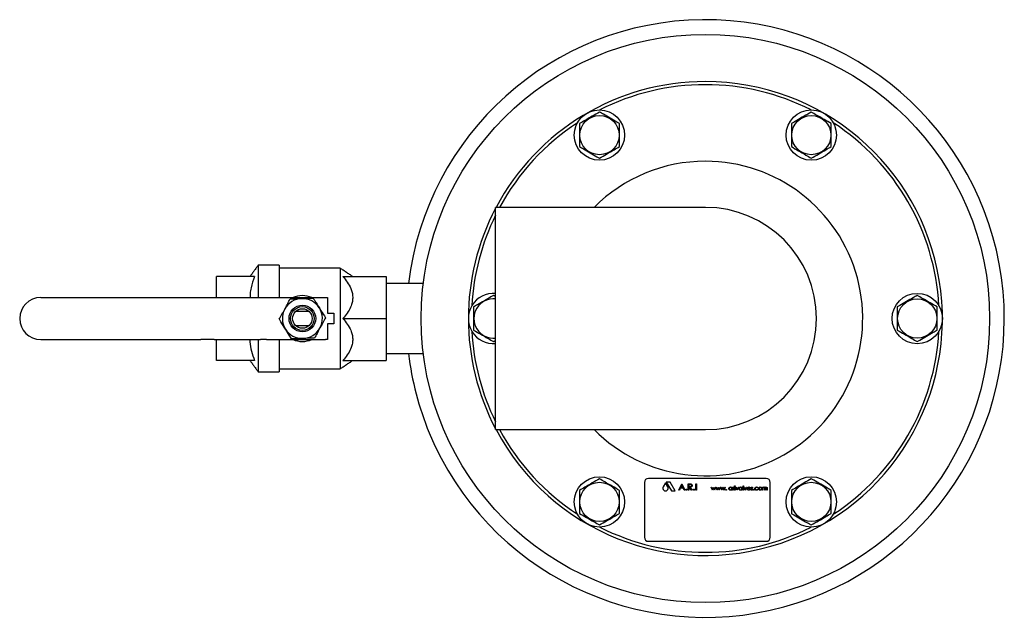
# Model space of a CAD drawing. Extents: x -644 to 6742, y -4733 to 593.
# Tile 14 of 53: x 2488 to 2957, y -4725 to -4440. Entities that reach past the tile are written whole.
import ezdxf

# ---------------------------------------------------------------- set-up
doc = ezdxf.new("R2010")
doc.units = 0
doc.header["$LTSCALE"] = 25
doc.layers.get('0').update_dxf_attribs({"linetype": 'CONTINUOUS'})

msp = doc.modelspace()

# ---------------------------------------------------------------- linework, layer by layer
at = {"color": 7, "linetype": 'CONTINUOUS'}
for p, q in [((2714.77, -4582.98), (2714.77, -4529.98)), ((2814.77, -4529.98), (2760.77, -4529.98)), ((2601.64, -4557.48), (2601.64, -4572.98)), ((2611.64, -4557.48), (2611.64, -4572.98)), ((2640.64, -4558.98), (2640.64, -4606.98)), ((2581.64, -4572.98), (2581.64, -4562.98)), ((2599.89, -4562.98), (2581.64, -4562.98)), ((2642, -4562.98), (2662.64, -4562.98)), ((2662.64, -4562.98), (2662.64, -4582.98)), ((2497.89, -4572.98), (2574.16, -4572.98)), ((2574.16, -4572.98), (2580.52, -4572.98)), ((2580.52, -4572.98), (2602.71, -4572.98)), ((2602.71, -4572.98), (2605.54, -4572.98)), ((2605.54, -4572.98), (2633.64, -4572.98)), ((2633.64, -4572.98), (2634.64, -4572.98)), ((2634.64, -4572.98), (2634.64, -4580.48)), ((2619.57, -4579.48), (2625.72, -4579.48)), ((2634.64, -4580.48), (2637.64, -4580.48)), ((2637.64, -4580.48), (2637.64, -4585.48)), ((2637.64, -4585.48), (2634.64, -4585.48)), ((2634.64, -4585.48), (2634.64, -4592.98)), ((2642, -4582.98), (2662.64, -4582.98)), ((2662.64, -4582.98), (2662.64, -4602.98)), ((2714.77, -4635.98), (2714.77, -4582.98)), ((2625.72, -4586.48), (2619.57, -4586.48)), ((2497.89, -4592.98), (2574.16, -4592.98)), ((2580.52, -4592.98), (2574.16, -4592.98)), ((2580.52, -4592.98), (2602.71, -4592.98)), ((2581.64, -4602.98), (2581.64, -4592.98)), ((2601.64, -4592.98), (2601.64, -4608.48)), ((2605.54, -4592.98), (2602.71, -4592.98)), ((2605.54, -4592.98), (2633.64, -4592.98)), ((2611.64, -4592.98), (2611.64, -4608.48)), ((2634.64, -4592.98), (2633.64, -4592.98)), ((2599.89, -4602.98), (2581.64, -4602.98)), ((2642, -4602.98), (2662.64, -4602.98)), ((2760.77, -4635.98), (2814.77, -4635.98)), ((2843.69, -4659.24), (2787.69, -4659.24)), ((2797.94, -4660.95), (2796.12, -4660.95)), ((2796.12, -4660.95), (2798.62, -4665.11)), ((2800.36, -4665.11), (2797.94, -4660.95)), ((2785.69, -4661.24), (2785.69, -4687.24)), ((2795.77, -4661.34), (2794.66, -4663.21)), ((2796.9, -4663.21), (2795.77, -4661.34)), ((2798.62, -4665.11), (2800.36, -4665.11)), ((2802.07, -4664.81), (2803.49, -4661.81)), ((2802.36, -4664.81), (2802.07, -4664.81)), ((2802.82, -4663.85), (2802.36, -4664.81)), ((2804.18, -4663.85), (2802.82, -4663.85)), ((2803.51, -4662.4), (2802.96, -4663.54)), ((2802.96, -4663.54), (2804.04, -4663.54)), ((2803.49, -4661.81), (2803.53, -4661.81)), ((2804.04, -4663.54), (2803.51, -4662.4)), ((2803.53, -4661.81), (2804.91, -4664.81)), ((2804.62, -4664.81), (2804.18, -4663.85)), ((2804.91, -4664.81), (2804.62, -4664.81)), ((2806.57, -4661.81), (2807.17, -4661.81)), ((2806.57, -4664.81), (2806.57, -4661.81)), ((2806.84, -4664.81), (2806.57, -4664.81)), ((2807.4, -4662.12), (2806.84, -4662.12)), ((2806.84, -4662.12), (2806.84, -4663.12)), ((2806.84, -4663.12), (2807.39, -4663.12)), ((2806.84, -4663.43), (2806.84, -4664.81)), ((2807.06, -4663.43), (2806.84, -4663.43)), ((2808.16, -4664.81), (2807.06, -4663.43)), ((2807.39, -4663.43), (2808.49, -4664.81)), ((2808.49, -4664.81), (2808.16, -4664.81)), ((2810.22, -4661.81), (2810.49, -4661.81)), ((2810.22, -4664.81), (2810.22, -4661.81)), ((2810.49, -4664.81), (2810.22, -4664.81)), ((2810.49, -4661.81), (2810.49, -4664.81)), ((2817.53, -4663.35), (2817.72, -4663.35)), ((2818.13, -4664.81), (2817.53, -4663.35)), ((2817.72, -4663.35), (2818.16, -4664.4)), ((2818.17, -4664.81), (2818.13, -4664.81)), ((2818.16, -4664.4), (2818.63, -4663.35)), ((2818.64, -4663.76), (2818.17, -4664.81)), ((2818.63, -4663.35), (2818.66, -4663.35)), ((2819.11, -4664.81), (2818.64, -4663.76)), ((2818.66, -4663.35), (2819.13, -4664.4)), ((2819.15, -4664.81), (2819.11, -4664.81)), ((2819.13, -4664.4), (2819.57, -4663.35)), ((2819.76, -4663.35), (2819.15, -4664.81)), ((2819.57, -4663.35), (2819.76, -4663.35)), ((2820.39, -4664.81), (2819.78, -4663.35)), ((2819.78, -4663.35), (2819.98, -4663.35)), ((2819.98, -4663.35), (2820.41, -4664.4)), ((2820.42, -4664.81), (2820.39, -4664.81)), ((2820.41, -4664.4), (2820.89, -4663.35)), ((2820.9, -4663.76), (2820.42, -4664.81)), ((2820.89, -4663.35), (2820.92, -4663.35)), ((2821.37, -4664.81), (2820.9, -4663.76)), ((2820.92, -4663.35), (2821.39, -4664.4)), ((2821.4, -4664.81), (2821.37, -4664.81)), ((2821.39, -4664.4), (2821.83, -4663.35)), ((2822.02, -4663.35), (2821.4, -4664.81)), ((2821.83, -4663.35), (2822.02, -4663.35)), ((2822.65, -4664.81), (2822.04, -4663.35)), ((2822.04, -4663.35), (2822.23, -4663.35)), ((2822.23, -4663.35), (2822.67, -4664.4)), ((2822.68, -4664.81), (2822.65, -4664.81)), ((2822.67, -4664.4), (2823.15, -4663.35)), ((2823.16, -4663.76), (2822.68, -4664.81)), ((2823.15, -4663.35), (2823.18, -4663.35)), ((2823.62, -4664.81), (2823.16, -4663.76)), ((2823.18, -4663.35), (2823.64, -4664.4)), ((2823.66, -4664.81), (2823.62, -4664.81)), ((2823.64, -4664.4), (2824.08, -4663.35)), ((2824.27, -4663.35), (2823.66, -4664.81)), ((2824.08, -4663.35), (2824.27, -4663.35)), ((2827.32, -4663.62), (2827.32, -4663.35)), ((2827.32, -4663.35), (2827.5, -4663.35)), ((2827.32, -4664.81), (2827.32, -4664.56)), ((2827.5, -4664.81), (2827.32, -4664.81)), ((2827.5, -4663.35), (2827.5, -4664.81)), ((2827.86, -4663.35), (2828.04, -4663.35)), ((2827.86, -4664.81), (2827.86, -4663.35)), ((2828.04, -4664.81), (2827.86, -4664.81)), ((2828.04, -4663.35), (2828.04, -4663.57)), ((2828.04, -4664.32), (2828.04, -4664.81)), ((2828.55, -4663.37), (2828.46, -4663.53)), ((2828.71, -4663.35), (2828.89, -4663.35)), ((2828.71, -4664.81), (2828.71, -4663.35)), ((2828.89, -4664.81), (2828.71, -4664.81)), ((2828.89, -4663.35), (2828.89, -4664.81)), ((2829.17, -4663.35), (2829.36, -4663.35)), ((2829.84, -4664.81), (2829.17, -4663.35)), ((2829.36, -4663.35), (2829.85, -4664.41)), ((2829.86, -4664.81), (2829.84, -4664.81)), ((2829.85, -4664.41), (2830.33, -4663.35)), ((2830.53, -4663.35), (2829.86, -4664.81)), ((2830.33, -4663.35), (2830.53, -4663.35)), ((2832.14, -4663.62), (2832.14, -4663.35)), ((2832.14, -4663.35), (2832.32, -4663.35)), ((2832.14, -4664.81), (2832.14, -4664.56)), ((2832.32, -4664.81), (2832.14, -4664.81)), ((2832.32, -4663.35), (2832.32, -4664.81)), ((2832.71, -4664.81), (2832.71, -4662.76)), ((2832.71, -4662.76), (2832.89, -4662.76)), ((2832.89, -4664.81), (2832.71, -4664.81)), ((2832.89, -4662.76), (2832.89, -4664.81)), ((2833.14, -4663.35), (2833.34, -4663.35)), ((2833.81, -4664.81), (2833.14, -4663.35)), ((2833.34, -4663.35), (2833.82, -4664.41)), ((2833.84, -4664.81), (2833.81, -4664.81)), ((2833.82, -4664.41), (2834.31, -4663.35)), ((2834.5, -4663.35), (2833.84, -4664.81)), ((2834.31, -4663.35), (2834.5, -4663.35)), ((2836.25, -4664.12), (2834.94, -4664.12)), ((2834.96, -4663.94), (2836.07, -4663.94)), ((2836.01, -4664.35), (2836.17, -4664.43)), ((2836.48, -4664.64), (2836.6, -4664.5)), ((2837.3, -4663.53), (2837.18, -4663.66)), ((2839.86, -4663.67), (2839.71, -4663.76)), ((2839.71, -4664.4), (2839.86, -4664.5)), ((2842.04, -4664.81), (2842.04, -4663.35)), ((2842.04, -4663.35), (2842.22, -4663.35)), ((2842.22, -4664.81), (2842.04, -4664.81)), ((2842.22, -4663.35), (2842.22, -4663.6)), ((2842.22, -4664.2), (2842.22, -4664.81)), ((2843.04, -4664.81), (2843.04, -4664.07)), ((2843.22, -4664.81), (2843.04, -4664.81)), ((2843.22, -4664.24), (2843.22, -4664.81)), ((2844.04, -4664.81), (2844.04, -4664.02)), ((2844.22, -4664.81), (2844.04, -4664.81)), ((2844.22, -4664.02), (2844.22, -4664.81)), ((2845.69, -4687.24), (2845.69, -4661.24)), ((2787.69, -4689.24), (2843.69, -4689.24))]:
    msp.add_line(p, q, dxfattribs=at)
for centre, radius in [((2814.77, -4582.98), 135.5), ((2764.27, -4495.51), 12), ((2764.27, -4495.51), 9.36), ((2865.27, -4495.51), 12), ((2865.27, -4495.51), 9.36), ((2915.77, -4582.98), 12), ((2915.77, -4582.98), 9.36), ((2622.64, -4582.98), 6.35), ((2622.64, -4582.98), 5.65), ((2622.64, -4582.98), 4.66), ((2764.27, -4670.44), 12), ((2865.27, -4670.44), 12), ((2764.27, -4670.44), 9.36), ((2865.27, -4670.44), 9.36)]:
    msp.add_circle(centre, radius, dxfattribs=at)
for centre, radius, start, end in [((2814.77, -4582.98), 142.5, 202.5, 173.2496), ((2814.77, -4582.98), 113, 207.9711, 90), ((2814.77, -4582.98), 113, 90, 152.0289), ((2814.77, -4582.98), 111.5, 90, 116.863), ((2814.77, -4582.98), 111.5, 63.137, 90), ((2814.77, -4582.98), 111.5, 123.137, 151.6187), ((2814.77, -4582.98), 111.5, 3.137, 56.863), ((2814.77, -4582.98), 75, 224.9643, 90), ((2814.77, -4582.98), 75, 90, 135.0357), ((2814.77, -4582.98), 113, 152.2461, 207.7539), ((2814.77, -4582.98), 111.5, 153.7485, 176.863), ((2814.77, -4582.98), 53, 270, 90), ((2713.77, -4582.98), 12, 85.2198, 274.7802), ((2497.89, -4582.98), 10, 90, 180), ((2622.64, -4582.98), 9.53, 91.8377, 151.8377), ((2622.64, -4582.98), 10.95, 65.9573, 114.0427), ((2622.64, -4582.98), 9.52, 31.8377, 91.8377), ((2713.77, -4582.98), 9.36, 83.8678, 276.1322), ((2622.64, -4582.98), 9.53, 151.8377, 211.8377), ((2622.64, -4582.98), 9.53, 331.8377, 31.8377), ((2497.89, -4582.98), 10, 180, 270), ((2622.64, -4582.98), 9.53, 211.8377, 271.8377), ((2622.64, -4582.98), 9.53, 271.8377, 331.8377), ((2814.77, -4582.98), 111.5, 183.137, 206.2515), ((2814.77, -4582.98), 111.5, 303.137, 356.863), ((2622.64, -4582.98), 10.95, 245.9573, 270), ((2622.64, -4582.98), 10.95, 270, 294.0427), ((2814.77, -4582.98), 142.5, 186.7504, 202.5), ((2814.77, -4582.98), 111.5, 208.3813, 236.863), ((2787.69, -4661.24), 2, 90, 180), ((2843.69, -4661.24), 2, 360, 90), ((2795.78, -4663.88), 1.31, 149.0048, 30.9952), ((2814.77, -4582.98), 111.5, 243.137, 296.863), ((2787.69, -4687.24), 2, 180, 270), ((2843.69, -4687.24), 2, 270, 0)]:
    msp.add_arc(centre, radius, start, end, dxfattribs=at)
for points, knots in [([(2764.27, -4484.51), (2763.14, -4485.16), (2760.84, -4486.49), (2757.6, -4488.36), (2755.59, -4489.52), (2754.75, -4490.01)], [0, 0, 0, 0, 0.359919, 0.730738, 1, 1, 1, 1]), ([(2773.8, -4490.01), (2773.39, -4489.78), (2771.96, -4488.95), (2769.4, -4487.47), (2766.59, -4485.85), (2764.9, -4484.87), (2764.27, -4484.51)], [0, 0, 0, 0, 0.128092, 0.458987, 0.79955, 1, 1, 1, 1]), ([(2865.27, -4484.51), (2864.14, -4485.16), (2861.84, -4486.49), (2858.6, -4488.36), (2856.59, -4489.52), (2855.75, -4490.01)], [0, 0, 0, 0, 0.359919, 0.730738, 1, 1, 1, 1]), ([(2874.8, -4490.01), (2873.66, -4489.35), (2871.36, -4488.02), (2868.12, -4486.16), (2866.12, -4485), (2865.27, -4484.51)], [0, 0, 0, 0, 0.359919, 0.730738, 1, 1, 1, 1]), ([(2754.75, -4490.01), (2754.75, -4491.32), (2754.75, -4493.97), (2754.75, -4497.71), (2754.75, -4500.03), (2754.75, -4501.01)], [0, 0, 0, 0, 0.3599195, 0.7307382, 1, 1, 1, 1]), ([(2773.8, -4501.01), (2773.8, -4499.7), (2773.8, -4497.04), (2773.8, -4493.3), (2773.8, -4490.98), (2773.8, -4490.01)], [0, 0, 0, 0, 0.359919, 0.730738, 1, 1, 1, 1]), ([(2855.75, -4490.01), (2855.75, -4490.73), (2855.75, -4492.66), (2855.75, -4495.89), (2855.75, -4498.85), (2855.75, -4500.54), (2855.75, -4501.01)], [0, 0, 0, 0, 0.2004496, 0.5311742, 0.8719082, 1, 1, 1, 1]), ([(2874.8, -4501.01), (2874.8, -4500.54), (2874.8, -4498.88), (2874.8, -4495.93), (2874.8, -4492.69), (2874.8, -4490.73), (2874.8, -4490.01)], [0, 0, 0, 0, 0.128092, 0.458987, 0.79955, 1, 1, 1, 1]), ([(2754.75, -4501.01), (2755.37, -4501.37), (2757.04, -4502.33), (2759.84, -4503.95), (2762.4, -4505.43), (2763.87, -4506.27), (2764.27, -4506.51)], [0, 0, 0, 0, 0.2004496, 0.5311742, 0.8719082, 1, 1, 1, 1]), ([(2764.27, -4506.51), (2765.4, -4505.85), (2767.7, -4504.52), (2770.94, -4502.65), (2772.95, -4501.49), (2773.8, -4501.01)], [0, 0, 0, 0, 0.359919, 0.730738, 1, 1, 1, 1]), ([(2855.75, -4501.01), (2856.88, -4501.66), (2859.18, -4502.99), (2862.42, -4504.86), (2864.42, -4506.02), (2865.27, -4506.51)], [0, 0, 0, 0, 0.359919, 0.730738, 1, 1, 1, 1]), ([(2865.27, -4506.51), (2866.4, -4505.85), (2868.7, -4504.52), (2871.94, -4502.65), (2873.95, -4501.49), (2874.8, -4501.01)], [0, 0, 0, 0, 0.359919, 0.730738, 1, 1, 1, 1]), ([(2599.89, -4562.98), (2599.24, -4564.74), (2598.24, -4567.41), (2597.68, -4570.81), (2597.69, -4572.37), (2597.69, -4572.98)], [0, 0, 0, 0, 0.541843, 0.823052, 1, 1, 1, 1]), ([(2642, -4562.98), (2642.72, -4563.85), (2644.17, -4565.62), (2645.62, -4568.21), (2646.43, -4570.61), (2646.71, -4572.71), (2646.54, -4574.83), (2645.86, -4577.19), (2644.54, -4579.73), (2643.09, -4581.7), (2642.19, -4582.76), (2642, -4582.98)], [0, 0, 0, 0, 0.146939, 0.296576, 0.391322, 0.48858, 0.583453, 0.681269, 0.82029, 0.962877, 1, 1, 1, 1]), ([(2614.25, -4578.48), (2614.31, -4578.37), (2614.77, -4577.49), (2615.65, -4575.85), (2616.44, -4574.38), (2616.84, -4573.63)], [0, 0, 0, 0, 0.070092, 0.530785, 1, 1, 1, 1]), ([(2616.84, -4573.63), (2617.73, -4573.6), (2619.54, -4573.55), (2621.4, -4573.49), (2622.34, -4573.46)], [0, 0, 0, 0, 0.495458, 1, 1, 1, 1]), ([(2622.34, -4573.46), (2622.47, -4573.45), (2623.45, -4573.42), (2625.31, -4573.36), (2626.99, -4573.31), (2627.83, -4573.28)], [0, 0, 0, 0, 0.070092, 0.530785, 1, 1, 1, 1]), ([(2627.83, -4573.28), (2628.08, -4573.67), (2629.02, -4575.19), (2630.01, -4576.78), (2630.73, -4577.95)], [0, 0, 0, 0, 0.257551, 1, 1, 1, 1]), ([(2713.77, -4571.98), (2713.37, -4572.21), (2711.93, -4573.04), (2709.37, -4574.51), (2706.57, -4576.13), (2704.87, -4577.11), (2704.25, -4577.48)], [0, 0, 0, 0, 0.128092, 0.458987, 0.79955, 1, 1, 1, 1]), ([(2915.77, -4571.98), (2915.14, -4572.34), (2913.48, -4573.3), (2910.67, -4574.92), (2908.11, -4576.4), (2906.65, -4577.24), (2906.25, -4577.48)], [0, 0, 0, 0, 0.2004496, 0.5311742, 0.8719082, 1, 1, 1, 1]), ([(2925.3, -4577.48), (2924.16, -4576.82), (2921.86, -4575.49), (2918.62, -4573.62), (2916.62, -4572.46), (2915.77, -4571.98)], [0, 0, 0, 0, 0.3599195, 0.7307382, 1, 1, 1, 1]), ([(2611.65, -4583.33), (2612.07, -4582.54), (2612.92, -4580.95), (2613.8, -4579.31), (2614.25, -4578.48)], [0, 0, 0, 0, 0.495458, 1, 1, 1, 1]), ([(2630.73, -4577.95), (2631, -4578.38), (2631.98, -4579.96), (2632.94, -4581.5), (2633.64, -4582.62)], [0, 0, 0, 0, 0.268634, 1, 1, 1, 1]), ([(2704.25, -4577.48), (2704.25, -4578.79), (2704.25, -4581.44), (2704.25, -4585.18), (2704.25, -4587.5), (2704.25, -4588.47)], [0, 0, 0, 0, 0.359919, 0.730738, 1, 1, 1, 1]), ([(2906.25, -4577.48), (2906.25, -4578.79), (2906.25, -4581.44), (2906.25, -4585.18), (2906.25, -4587.5), (2906.25, -4588.47)], [0, 0, 0, 0, 0.359919, 0.730738, 1, 1, 1, 1]), ([(2925.3, -4588.47), (2925.3, -4587.17), (2925.3, -4584.51), (2925.3, -4580.77), (2925.3, -4578.45), (2925.3, -4577.48)], [0, 0, 0, 0, 0.359919, 0.730738, 1, 1, 1, 1]), ([(2614.55, -4588), (2613.82, -4586.83), (2612.84, -4585.24), (2611.89, -4583.72), (2611.65, -4583.33)], [0, 0, 0, 0, 0.742449, 1, 1, 1, 1]), ([(2633.64, -4582.62), (2633.21, -4583.41), (2632.36, -4585), (2631.48, -4586.64), (2631.04, -4587.47)], [0, 0, 0, 0, 0.495458, 1, 1, 1, 1]), ([(2642, -4582.98), (2642.72, -4583.85), (2644.17, -4585.62), (2645.62, -4588.21), (2646.43, -4590.61), (2646.71, -4592.71), (2646.54, -4594.83), (2645.86, -4597.19), (2644.54, -4599.73), (2643.09, -4601.7), (2642.19, -4602.76), (2642, -4602.98)], [0, 0, 0, 0, 0.1469392, 0.2965762, 0.3913221, 0.4885795, 0.5834531, 0.6812694, 0.8202899, 0.9628769, 1, 1, 1, 1]), ([(2617.45, -4592.67), (2616.75, -4591.55), (2615.8, -4590.01), (2614.81, -4588.42), (2614.55, -4588)], [0, 0, 0, 0, 0.7313664, 1, 1, 1, 1]), ([(2631.04, -4587.47), (2630.98, -4587.59), (2630.51, -4588.46), (2629.63, -4590.1), (2628.84, -4591.57), (2628.44, -4592.32)], [0, 0, 0, 0, 0.070092, 0.530785, 1, 1, 1, 1]), ([(2704.25, -4588.47), (2705.38, -4589.13), (2707.68, -4590.46), (2710.92, -4592.33), (2712.92, -4593.49), (2713.77, -4593.97)], [0, 0, 0, 0, 0.359919, 0.730738, 1, 1, 1, 1]), ([(2906.25, -4588.47), (2907.38, -4589.13), (2909.68, -4590.46), (2912.92, -4592.33), (2914.92, -4593.49), (2915.77, -4593.97)], [0, 0, 0, 0, 0.359919, 0.730738, 1, 1, 1, 1]), ([(2915.77, -4593.97), (2916.17, -4593.74), (2917.61, -4592.91), (2920.17, -4591.44), (2922.97, -4589.82), (2924.67, -4588.84), (2925.3, -4588.47)], [0, 0, 0, 0, 0.128092, 0.458987, 0.79955, 1, 1, 1, 1]), ([(2597.69, -4592.98), (2597.68, -4593.33), (2597.62, -4595.19), (2598.25, -4598.6), (2599.34, -4601.5), (2599.89, -4602.98)], [0, 0, 0, 0, 0.104167, 0.546297, 1, 1, 1, 1]), ([(2622.95, -4592.5), (2622.82, -4592.5), (2621.83, -4592.53), (2619.97, -4592.59), (2618.3, -4592.64), (2617.45, -4592.67)], [0, 0, 0, 0, 0.070092, 0.530785, 1, 1, 1, 1]), ([(2628.44, -4592.32), (2627.55, -4592.35), (2625.75, -4592.41), (2623.89, -4592.47), (2622.95, -4592.5)], [0, 0, 0, 0, 0.495458, 1, 1, 1, 1]), ([(2764.27, -4659.45), (2763.14, -4660.1), (2760.84, -4661.43), (2757.6, -4663.3), (2755.59, -4664.46), (2754.75, -4664.94)], [0, 0, 0, 0, 0.359919, 0.730738, 1, 1, 1, 1]), ([(2773.8, -4664.94), (2772.66, -4664.29), (2770.36, -4662.96), (2767.12, -4661.09), (2765.12, -4659.93), (2764.27, -4659.45)], [0, 0, 0, 0, 0.359919, 0.730738, 1, 1, 1, 1]), ([(2865.27, -4659.45), (2864.14, -4660.1), (2861.84, -4661.43), (2858.6, -4663.3), (2856.59, -4664.46), (2855.75, -4664.94)], [0, 0, 0, 0, 0.359919, 0.730738, 1, 1, 1, 1]), ([(2874.8, -4664.94), (2874.17, -4664.58), (2872.5, -4663.62), (2869.7, -4662), (2867.14, -4660.52), (2865.67, -4659.68), (2865.27, -4659.45)], [0, 0, 0, 0, 0.2004496, 0.5311742, 0.8719082, 1, 1, 1, 1]), ([(2754.75, -4664.94), (2754.75, -4665.41), (2754.75, -4667.07), (2754.75, -4670.02), (2754.75, -4673.26), (2754.75, -4675.22), (2754.75, -4675.94)], [0, 0, 0, 0, 0.128092, 0.458987, 0.79955, 1, 1, 1, 1]), ([(2773.8, -4675.94), (2773.8, -4675.22), (2773.8, -4673.29), (2773.8, -4670.06), (2773.8, -4667.1), (2773.8, -4665.41), (2773.8, -4664.94)], [0, 0, 0, 0, 0.2004496, 0.5311742, 0.8719082, 1, 1, 1, 1]), ([(2805.41, -4664.6), (2805.42, -4664.56), (2805.43, -4664.49), (2805.5, -4664.41), (2805.58, -4664.36), (2805.64, -4664.35), (2805.66, -4664.35)], [0, 0, 0, 0, 0.2795762, 0.5592837, 0.7795524, 1, 1, 1, 1]), ([(2805.66, -4664.85), (2805.63, -4664.85), (2805.55, -4664.84), (2805.47, -4664.77), (2805.42, -4664.69), (2805.42, -4664.63), (2805.41, -4664.6)], [0, 0, 0, 0, 0.279581, 0.559143, 0.779575, 1, 1, 1, 1]), ([(2805.66, -4664.35), (2805.7, -4664.35), (2805.78, -4664.36), (2805.86, -4664.43), (2805.91, -4664.51), (2805.91, -4664.57), (2805.91, -4664.6)], [0, 0, 0, 0, 0.2796016, 0.559212, 0.7794752, 1, 1, 1, 1]), ([(2805.91, -4664.6), (2805.91, -4664.64), (2805.9, -4664.71), (2805.83, -4664.79), (2805.75, -4664.84), (2805.69, -4664.85), (2805.66, -4664.85)], [0, 0, 0, 0, 0.279469, 0.559358, 0.779674, 1, 1, 1, 1]), ([(2807.17, -4661.81), (2807.3, -4661.81), (2807.52, -4661.81), (2807.75, -4661.84), (2807.85, -4661.85)], [0, 0, 0, 0, 0.56024, 1, 1, 1, 1]), ([(2808.45, -4662.61), (2808.44, -4662.71), (2808.43, -4662.9), (2808.28, -4663.15), (2807.94, -4663.4), (2807.62, -4663.42), (2807.39, -4663.43)], [0, 0, 0, 0, 0.18712, 0.373979, 0.560911, 1, 1, 1, 1]), ([(2807.39, -4663.12), (2807.57, -4663.12), (2807.8, -4663.12), (2808.03, -4662.98), (2808.15, -4662.84), (2808.17, -4662.7), (2808.18, -4662.61)], [0, 0, 0, 0, 0.499827, 0.625498, 0.751208, 1, 1, 1, 1]), ([(2808.18, -4662.61), (2808.18, -4662.57), (2808.17, -4662.48), (2808.11, -4662.36), (2808.03, -4662.26), (2807.81, -4662.11), (2807.58, -4662.12), (2807.4, -4662.12)], [0, 0, 0, 0, 0.125307, 0.250617, 0.375954, 0.501281, 1, 1, 1, 1]), ([(2807.85, -4661.85), (2807.94, -4661.88), (2808.13, -4661.95), (2808.33, -4662.15), (2808.44, -4662.38), (2808.45, -4662.54), (2808.45, -4662.61)], [0, 0, 0, 0, 0.279797, 0.5595, 0.779626, 1, 1, 1, 1]), ([(2809.07, -4664.6), (2809.07, -4664.56), (2809.08, -4664.49), (2809.15, -4664.41), (2809.23, -4664.36), (2809.29, -4664.35), (2809.32, -4664.35)], [0, 0, 0, 0, 0.279576, 0.559284, 0.779552, 1, 1, 1, 1]), ([(2809.32, -4664.85), (2809.28, -4664.85), (2809.21, -4664.84), (2809.13, -4664.77), (2809.08, -4664.69), (2809.07, -4664.63), (2809.07, -4664.6)], [0, 0, 0, 0, 0.279581, 0.559143, 0.779575, 1, 1, 1, 1]), ([(2809.32, -4664.35), (2809.36, -4664.35), (2809.43, -4664.36), (2809.51, -4664.43), (2809.56, -4664.51), (2809.57, -4664.57), (2809.57, -4664.6)], [0, 0, 0, 0, 0.279602, 0.559212, 0.779475, 1, 1, 1, 1]), ([(2809.57, -4664.6), (2809.56, -4664.64), (2809.56, -4664.71), (2809.49, -4664.79), (2809.4, -4664.84), (2809.35, -4664.85), (2809.32, -4664.85)], [0, 0, 0, 0, 0.279469, 0.559358, 0.779674, 1, 1, 1, 1]), ([(2824.53, -4664.67), (2824.53, -4664.65), (2824.54, -4664.6), (2824.58, -4664.54), (2824.64, -4664.51), (2824.68, -4664.51), (2824.69, -4664.5)], [0, 0, 0, 0, 0.279576, 0.559284, 0.779552, 1, 1, 1, 1]), ([(2824.69, -4664.84), (2824.67, -4664.83), (2824.62, -4664.83), (2824.57, -4664.78), (2824.53, -4664.73), (2824.53, -4664.69), (2824.53, -4664.67)], [0, 0, 0, 0, 0.279581, 0.559143, 0.779575, 1, 1, 1, 1]), ([(2824.69, -4664.5), (2824.72, -4664.51), (2824.77, -4664.51), (2824.82, -4664.56), (2824.86, -4664.61), (2824.86, -4664.65), (2824.86, -4664.67)], [0, 0, 0, 0, 0.279602, 0.559212, 0.779475, 1, 1, 1, 1]), ([(2824.86, -4664.67), (2824.86, -4664.7), (2824.85, -4664.74), (2824.81, -4664.8), (2824.75, -4664.83), (2824.71, -4664.84), (2824.69, -4664.84)], [0, 0, 0, 0, 0.279469, 0.559358, 0.779674, 1, 1, 1, 1]), ([(2825.96, -4664.08), (2825.98, -4663.96), (2826.01, -4663.74), (2826.22, -4663.5), (2826.47, -4663.35), (2826.64, -4663.33), (2826.73, -4663.32)], [0, 0, 0, 0, 0.279413, 0.559191, 0.779548, 1, 1, 1, 1]), ([(2826.73, -4664.84), (2826.61, -4664.82), (2826.39, -4664.8), (2826.14, -4664.59), (2825.99, -4664.34), (2825.97, -4664.17), (2825.96, -4664.08)], [0, 0, 0, 0, 0.279573, 0.559333, 0.779589, 1, 1, 1, 1]), ([(2826.73, -4663.5), (2826.65, -4663.51), (2826.48, -4663.53), (2826.28, -4663.69), (2826.17, -4663.88), (2826.15, -4664.01), (2826.14, -4664.08)], [0, 0, 0, 0, 0.2797672, 0.5592905, 0.7797189, 1, 1, 1, 1]), ([(2826.14, -4664.08), (2826.16, -4664.16), (2826.18, -4664.34), (2826.34, -4664.53), (2826.53, -4664.64), (2826.67, -4664.65), (2826.73, -4664.66)], [0, 0, 0, 0, 0.2794286, 0.5591463, 0.7795701, 1, 1, 1, 1]), ([(2826.73, -4663.32), (2826.86, -4663.34), (2827.1, -4663.37), (2827.25, -4663.54), (2827.32, -4663.62)], [0, 0, 0, 0, 0.559062, 1, 1, 1, 1]), ([(2827.32, -4664.08), (2827.31, -4664), (2827.29, -4663.82), (2827.13, -4663.63), (2826.94, -4663.52), (2826.8, -4663.51), (2826.73, -4663.5)], [0, 0, 0, 0, 0.27966, 0.55921, 0.779487, 1, 1, 1, 1]), ([(2826.73, -4664.66), (2826.82, -4664.65), (2826.99, -4664.63), (2827.19, -4664.48), (2827.31, -4664.29), (2827.32, -4664.15), (2827.32, -4664.08)], [0, 0, 0, 0, 0.279822, 0.559387, 0.779603, 1, 1, 1, 1]), ([(2827.32, -4664.56), (2827.23, -4664.65), (2827.06, -4664.81), (2826.83, -4664.83), (2826.73, -4664.84)], [0, 0, 0, 0, 0.558763, 1, 1, 1, 1]), ([(2828.04, -4663.57), (2828.09, -4663.5), (2828.16, -4663.4), (2828.3, -4663.33), (2828.36, -4663.33), (2828.4, -4663.32)], [0, 0, 0, 0, 0.558788, 0.779481, 1, 1, 1, 1]), ([(2828.07, -4663.82), (2828.06, -4663.91), (2828.04, -4664.08), (2828.04, -4664.25), (2828.04, -4664.32)], [0, 0, 0, 0, 0.559636, 1, 1, 1, 1]), ([(2828.36, -4663.5), (2828.32, -4663.51), (2828.24, -4663.53), (2828.13, -4663.65), (2828.09, -4663.75), (2828.07, -4663.82)], [0, 0, 0, 0, 0.278336, 0.558768, 1, 1, 1, 1]), ([(2828.46, -4663.53), (2828.44, -4663.52), (2828.41, -4663.51), (2828.38, -4663.51), (2828.36, -4663.5)], [0, 0, 0, 0, 0.560396, 1, 1, 1, 1]), ([(2828.4, -4663.32), (2828.43, -4663.33), (2828.48, -4663.33), (2828.53, -4663.36), (2828.55, -4663.37)], [0, 0, 0, 0, 0.559243, 1, 1, 1, 1]), ([(2828.63, -4662.89), (2828.63, -4662.87), (2828.64, -4662.82), (2828.69, -4662.77), (2828.74, -4662.74), (2828.78, -4662.74), (2828.8, -4662.73)], [0, 0, 0, 0, 0.279289, 0.558897, 0.779452, 1, 1, 1, 1]), ([(2828.8, -4663.04), (2828.77, -4663.04), (2828.73, -4663.03), (2828.67, -4663), (2828.64, -4662.94), (2828.63, -4662.91), (2828.63, -4662.89)], [0, 0, 0, 0, 0.279784, 0.559698, 0.779921, 1, 1, 1, 1]), ([(2828.8, -4662.73), (2828.82, -4662.74), (2828.87, -4662.74), (2828.92, -4662.78), (2828.96, -4662.83), (2828.96, -4662.87), (2828.96, -4662.89)], [0, 0, 0, 0, 0.279869, 0.559866, 0.779911, 1, 1, 1, 1]), ([(2828.96, -4662.89), (2828.96, -4662.91), (2828.95, -4662.96), (2828.91, -4663.01), (2828.85, -4663.04), (2828.82, -4663.04), (2828.8, -4663.04)], [0, 0, 0, 0, 0.27916, 0.558862, 0.779356, 1, 1, 1, 1]), ([(2830.78, -4664.08), (2830.8, -4663.96), (2830.83, -4663.74), (2831.04, -4663.5), (2831.29, -4663.35), (2831.46, -4663.33), (2831.55, -4663.32)], [0, 0, 0, 0, 0.279413, 0.559191, 0.779548, 1, 1, 1, 1]), ([(2831.55, -4664.84), (2831.43, -4664.82), (2831.21, -4664.8), (2830.96, -4664.59), (2830.81, -4664.34), (2830.79, -4664.17), (2830.78, -4664.08)], [0, 0, 0, 0, 0.279573, 0.559333, 0.779589, 1, 1, 1, 1]), ([(2831.55, -4663.5), (2831.47, -4663.51), (2831.3, -4663.53), (2831.1, -4663.69), (2830.99, -4663.88), (2830.97, -4664.01), (2830.96, -4664.08)], [0, 0, 0, 0, 0.2797672, 0.5592905, 0.7797189, 1, 1, 1, 1]), ([(2830.96, -4664.08), (2830.98, -4664.16), (2831, -4664.34), (2831.16, -4664.53), (2831.35, -4664.64), (2831.49, -4664.65), (2831.55, -4664.66)], [0, 0, 0, 0, 0.279429, 0.559146, 0.77957, 1, 1, 1, 1]), ([(2831.55, -4663.32), (2831.68, -4663.34), (2831.92, -4663.37), (2832.08, -4663.54), (2832.14, -4663.62)], [0, 0, 0, 0, 0.559062, 1, 1, 1, 1]), ([(2832.14, -4664.08), (2832.13, -4664), (2832.11, -4663.82), (2831.95, -4663.63), (2831.76, -4663.52), (2831.62, -4663.51), (2831.55, -4663.5)], [0, 0, 0, 0, 0.27966, 0.55921, 0.779487, 1, 1, 1, 1]), ([(2831.55, -4664.66), (2831.64, -4664.65), (2831.81, -4664.63), (2832.01, -4664.48), (2832.13, -4664.29), (2832.14, -4664.15), (2832.14, -4664.08)], [0, 0, 0, 0, 0.279822, 0.559387, 0.779603, 1, 1, 1, 1]), ([(2832.14, -4664.56), (2832.05, -4664.65), (2831.88, -4664.81), (2831.65, -4664.83), (2831.55, -4664.84)], [0, 0, 0, 0, 0.558763, 1, 1, 1, 1]), ([(2834.76, -4664.08), (2834.77, -4663.99), (2834.78, -4663.81), (2834.88, -4663.66), (2834.93, -4663.6)], [0, 0, 0, 0, 0.559427, 1, 1, 1, 1]), ([(2835.49, -4664.84), (2835.38, -4664.83), (2835.16, -4664.81), (2834.92, -4664.59), (2834.78, -4664.34), (2834.77, -4664.17), (2834.76, -4664.08)], [0, 0, 0, 0, 0.279885, 0.558859, 0.779462, 1, 1, 1, 1]), ([(2834.93, -4663.6), (2835.02, -4663.51), (2835.18, -4663.35), (2835.4, -4663.33), (2835.5, -4663.32)], [0, 0, 0, 0, 0.558577, 1, 1, 1, 1]), ([(2834.94, -4664.12), (2834.95, -4664.2), (2834.97, -4664.36), (2835.11, -4664.54), (2835.28, -4664.64), (2835.41, -4664.65), (2835.47, -4664.66)], [0, 0, 0, 0, 0.279963, 0.559359, 0.779526, 1, 1, 1, 1]), ([(2835.13, -4663.64), (2835.09, -4663.69), (2835.01, -4663.78), (2834.97, -4663.89), (2834.96, -4663.94)], [0, 0, 0, 0, 0.558795, 1, 1, 1, 1]), ([(2835.51, -4663.5), (2835.43, -4663.51), (2835.29, -4663.52), (2835.18, -4663.6), (2835.13, -4663.64)], [0, 0, 0, 0, 0.559458, 1, 1, 1, 1]), ([(2835.47, -4664.66), (2835.55, -4664.65), (2835.67, -4664.64), (2835.82, -4664.57), (2835.93, -4664.47), (2835.98, -4664.39), (2836.01, -4664.35)], [0, 0, 0, 0, 0.339465, 0.559626, 0.779498, 1, 1, 1, 1]), ([(2836.17, -4664.43), (2836.13, -4664.5), (2836.05, -4664.63), (2835.82, -4664.8), (2835.62, -4664.82), (2835.49, -4664.84)], [0, 0, 0, 0, 0.280919, 0.5614069, 1, 1, 1, 1]), ([(2835.5, -4663.32), (2835.63, -4663.34), (2835.86, -4663.37), (2836.02, -4663.54), (2836.09, -4663.61)], [0, 0, 0, 0, 0.558919, 1, 1, 1, 1]), ([(2836.07, -4663.94), (2836.04, -4663.87), (2836, -4663.73), (2835.85, -4663.59), (2835.68, -4663.52), (2835.56, -4663.51), (2835.51, -4663.5)], [0, 0, 0, 0, 0.280138, 0.559194, 0.779598, 1, 1, 1, 1]), ([(2836.09, -4663.61), (2836.14, -4663.7), (2836.23, -4663.86), (2836.24, -4664.04), (2836.25, -4664.12)], [0, 0, 0, 0, 0.558897, 1, 1, 1, 1]), ([(2836.89, -4664.84), (2836.8, -4664.83), (2836.64, -4664.8), (2836.53, -4664.69), (2836.48, -4664.64)], [0, 0, 0, 0, 0.559289, 1, 1, 1, 1]), ([(2836.55, -4663.71), (2836.56, -4663.65), (2836.57, -4663.54), (2836.67, -4663.41), (2836.79, -4663.34), (2836.88, -4663.33), (2836.92, -4663.32)], [0, 0, 0, 0, 0.279936, 0.559437, 0.779611, 1, 1, 1, 1]), ([(2836.62, -4663.93), (2836.6, -4663.89), (2836.56, -4663.82), (2836.56, -4663.74), (2836.55, -4663.71)], [0, 0, 0, 0, 0.5595868, 1, 1, 1, 1]), ([(2836.6, -4664.5), (2836.64, -4664.55), (2836.72, -4664.63), (2836.84, -4664.65), (2836.89, -4664.66)], [0, 0, 0, 0, 0.560833, 1, 1, 1, 1]), ([(2836.87, -4664.13), (2836.82, -4664.1), (2836.72, -4664.05), (2836.65, -4663.97), (2836.62, -4663.93)], [0, 0, 0, 0, 0.560659, 1, 1, 1, 1]), ([(2836.92, -4663.5), (2836.89, -4663.51), (2836.84, -4663.52), (2836.78, -4663.57), (2836.74, -4663.63), (2836.74, -4663.68), (2836.73, -4663.7)], [0, 0, 0, 0, 0.279313, 0.559072, 0.779518, 1, 1, 1, 1]), ([(2836.73, -4663.7), (2836.74, -4663.73), (2836.74, -4663.78), (2836.77, -4663.82), (2836.78, -4663.83)], [0, 0, 0, 0, 0.559054, 1, 1, 1, 1]), ([(2836.78, -4663.83), (2836.82, -4663.87), (2836.88, -4663.92), (2836.96, -4663.97), (2836.99, -4663.98)], [0, 0, 0, 0, 0.559018, 1, 1, 1, 1]), ([(2837.09, -4664.28), (2837.06, -4664.25), (2836.99, -4664.19), (2836.91, -4664.15), (2836.87, -4664.13)], [0, 0, 0, 0, 0.559074, 1, 1, 1, 1]), ([(2836.89, -4664.66), (2836.92, -4664.65), (2836.99, -4664.65), (2837.08, -4664.59), (2837.13, -4664.51), (2837.14, -4664.45), (2837.14, -4664.42)], [0, 0, 0, 0, 0.279988, 0.559745, 0.779963, 1, 1, 1, 1]), ([(2837.32, -4664.42), (2837.32, -4664.48), (2837.3, -4664.6), (2837.18, -4664.74), (2837.04, -4664.83), (2836.94, -4664.83), (2836.89, -4664.84)], [0, 0, 0, 0, 0.279548, 0.559226, 0.779475, 1, 1, 1, 1]), ([(2836.92, -4663.32), (2836.96, -4663.33), (2837.05, -4663.34), (2837.18, -4663.41), (2837.25, -4663.49), (2837.3, -4663.53)], [0, 0, 0, 0, 0.2795531, 0.5597029, 1, 1, 1, 1]), ([(2837.18, -4663.66), (2837.14, -4663.61), (2837.07, -4663.54), (2836.97, -4663.51), (2836.92, -4663.5)], [0, 0, 0, 0, 0.562045, 1, 1, 1, 1]), ([(2836.99, -4663.98), (2837.05, -4664.01), (2837.15, -4664.07), (2837.22, -4664.15), (2837.26, -4664.19)], [0, 0, 0, 0, 0.560649, 1, 1, 1, 1]), ([(2837.14, -4664.42), (2837.14, -4664.39), (2837.14, -4664.34), (2837.11, -4664.3), (2837.09, -4664.28)], [0, 0, 0, 0, 0.559603, 1, 1, 1, 1]), ([(2837.26, -4664.19), (2837.28, -4664.23), (2837.32, -4664.3), (2837.32, -4664.38), (2837.32, -4664.42)], [0, 0, 0, 0, 0.559466, 1, 1, 1, 1]), ([(2837.71, -4664.67), (2837.71, -4664.65), (2837.72, -4664.6), (2837.76, -4664.54), (2837.82, -4664.51), (2837.86, -4664.51), (2837.87, -4664.5)], [0, 0, 0, 0, 0.279576, 0.559284, 0.779552, 1, 1, 1, 1]), ([(2837.87, -4664.84), (2837.85, -4664.83), (2837.8, -4664.83), (2837.75, -4664.78), (2837.71, -4664.73), (2837.71, -4664.69), (2837.71, -4664.67)], [0, 0, 0, 0, 0.279581, 0.559143, 0.779575, 1, 1, 1, 1]), ([(2837.87, -4664.5), (2837.9, -4664.51), (2837.95, -4664.51), (2838, -4664.56), (2838.04, -4664.61), (2838.04, -4664.65), (2838.04, -4664.67)], [0, 0, 0, 0, 0.279602, 0.559212, 0.779475, 1, 1, 1, 1]), ([(2838.04, -4664.67), (2838.04, -4664.7), (2838.03, -4664.74), (2837.99, -4664.8), (2837.93, -4664.83), (2837.89, -4664.84), (2837.87, -4664.84)], [0, 0, 0, 0, 0.279469, 0.559358, 0.779674, 1, 1, 1, 1]), ([(2838.37, -4664.09), (2838.39, -4663.98), (2838.42, -4663.74), (2838.65, -4663.49), (2838.92, -4663.35), (2839.1, -4663.33), (2839.19, -4663.32)], [0, 0, 0, 0, 0.279381, 0.558782, 0.779281, 1, 1, 1, 1]), ([(2839.18, -4664.84), (2839.06, -4664.83), (2838.83, -4664.81), (2838.57, -4664.61), (2838.4, -4664.36), (2838.38, -4664.18), (2838.37, -4664.09)], [0, 0, 0, 0, 0.280077, 0.559647, 0.779819, 1, 1, 1, 1]), ([(2839.18, -4663.5), (2839.09, -4663.51), (2838.91, -4663.53), (2838.71, -4663.68), (2838.57, -4663.87), (2838.56, -4664.01), (2838.55, -4664.08)], [0, 0, 0, 0, 0.280136, 0.559769, 0.77989, 1, 1, 1, 1]), ([(2838.55, -4664.08), (2838.57, -4664.17), (2838.59, -4664.34), (2838.76, -4664.54), (2838.97, -4664.64), (2839.11, -4664.65), (2839.18, -4664.66)], [0, 0, 0, 0, 0.279332, 0.558778, 0.779267, 1, 1, 1, 1]), ([(2839.71, -4663.76), (2839.63, -4663.68), (2839.48, -4663.53), (2839.27, -4663.51), (2839.18, -4663.5)], [0, 0, 0, 0, 0.558451, 1, 1, 1, 1]), ([(2839.18, -4664.66), (2839.3, -4664.64), (2839.5, -4664.62), (2839.65, -4664.47), (2839.71, -4664.4)], [0, 0, 0, 0, 0.558788, 1, 1, 1, 1]), ([(2839.86, -4664.5), (2839.82, -4664.56), (2839.72, -4664.67), (2839.49, -4664.81), (2839.29, -4664.83), (2839.18, -4664.84)], [0, 0, 0, 0, 0.280196, 0.560588, 1, 1, 1, 1]), ([(2839.19, -4663.32), (2839.34, -4663.34), (2839.61, -4663.37), (2839.79, -4663.58), (2839.86, -4663.67)], [0, 0, 0, 0, 0.560655, 1, 1, 1, 1]), ([(2840.17, -4664.08), (2840.18, -4663.98), (2840.2, -4663.78), (2840.32, -4663.63), (2840.37, -4663.57)], [0, 0, 0, 0, 0.559285, 1, 1, 1, 1]), ([(2840.93, -4664.84), (2840.81, -4664.83), (2840.59, -4664.8), (2840.34, -4664.6), (2840.19, -4664.35), (2840.18, -4664.17), (2840.17, -4664.08)], [0, 0, 0, 0, 0.279776, 0.559179, 0.779592, 1, 1, 1, 1]), ([(2840.93, -4663.5), (2840.84, -4663.51), (2840.67, -4663.54), (2840.48, -4663.69), (2840.37, -4663.88), (2840.35, -4664.02), (2840.35, -4664.09)], [0, 0, 0, 0, 0.279484, 0.559256, 0.779547, 1, 1, 1, 1]), ([(2840.35, -4664.09), (2840.36, -4664.17), (2840.38, -4664.34), (2840.53, -4664.53), (2840.73, -4664.64), (2840.86, -4664.65), (2840.93, -4664.66)], [0, 0, 0, 0, 0.279618, 0.559167, 0.779512, 1, 1, 1, 1]), ([(2840.37, -4663.57), (2840.46, -4663.49), (2840.62, -4663.35), (2840.83, -4663.33), (2840.93, -4663.32)], [0, 0, 0, 0, 0.55888, 1, 1, 1, 1]), ([(2840.93, -4663.32), (2841.05, -4663.34), (2841.26, -4663.36), (2841.41, -4663.5), (2841.48, -4663.57)], [0, 0, 0, 0, 0.559182, 1, 1, 1, 1]), ([(2841.5, -4664.09), (2841.49, -4664), (2841.47, -4663.83), (2841.32, -4663.64), (2841.13, -4663.52), (2840.99, -4663.51), (2840.93, -4663.5)], [0, 0, 0, 0, 0.2795862, 0.5593981, 0.7796526, 1, 1, 1, 1]), ([(2841.68, -4664.08), (2841.67, -4664.2), (2841.64, -4664.42), (2841.44, -4664.67), (2841.19, -4664.82), (2841.01, -4664.83), (2840.93, -4664.84)], [0, 0, 0, 0, 0.279521, 0.559381, 0.779507, 1, 1, 1, 1]), ([(2840.93, -4664.66), (2841.01, -4664.65), (2841.18, -4664.63), (2841.37, -4664.48), (2841.48, -4664.29), (2841.5, -4664.15), (2841.5, -4664.09)], [0, 0, 0, 0, 0.279745, 0.559113, 0.779606, 1, 1, 1, 1]), ([(2841.48, -4663.57), (2841.55, -4663.65), (2841.66, -4663.81), (2841.68, -4664), (2841.68, -4664.08)], [0, 0, 0, 0, 0.559216, 1, 1, 1, 1]), ([(2842.22, -4663.6), (2842.25, -4663.56), (2842.31, -4663.48), (2842.39, -4663.42), (2842.42, -4663.4)], [0, 0, 0, 0, 0.560148, 1, 1, 1, 1]), ([(2842.69, -4663.5), (2842.63, -4663.51), (2842.52, -4663.53), (2842.37, -4663.63), (2842.22, -4663.85), (2842.22, -4664.05), (2842.22, -4664.2)], [0, 0, 0, 0, 0.186544, 0.37335, 0.56013, 1, 1, 1, 1]), ([(2842.42, -4663.4), (2842.48, -4663.37), (2842.57, -4663.33), (2842.68, -4663.33), (2842.72, -4663.32)], [0, 0, 0, 0, 0.559743, 1, 1, 1, 1]), ([(2843.04, -4664.07), (2843.05, -4663.94), (2843.05, -4663.77), (2842.95, -4663.61), (2842.85, -4663.53), (2842.76, -4663.51), (2842.69, -4663.5)], [0, 0, 0, 0, 0.500537, 0.625897, 0.751368, 1, 1, 1, 1]), ([(2842.72, -4663.32), (2842.78, -4663.33), (2842.9, -4663.34), (2843.09, -4663.45), (2843.15, -4663.59), (2843.19, -4663.68)], [0, 0, 0, 0, 0.280809, 0.561507, 1, 1, 1, 1]), ([(2843.19, -4663.68), (2843.22, -4663.62), (2843.29, -4663.52), (2843.46, -4663.37), (2843.63, -4663.34), (2843.73, -4663.32)], [0, 0, 0, 0, 0.2812634, 0.5620938, 1, 1, 1, 1]), ([(2843.69, -4663.5), (2843.65, -4663.51), (2843.57, -4663.51), (2843.46, -4663.57), (2843.36, -4663.65), (2843.22, -4663.86), (2843.22, -4664.07), (2843.22, -4664.24)], [0, 0, 0, 0, 0.125317, 0.250662, 0.376086, 0.501515, 1, 1, 1, 1]), ([(2844.04, -4664.02), (2844.05, -4663.89), (2844.05, -4663.74), (2843.94, -4663.59), (2843.85, -4663.52), (2843.75, -4663.51), (2843.69, -4663.5)], [0, 0, 0, 0, 0.4994454, 0.6249333, 0.750561, 1, 1, 1, 1]), ([(2843.73, -4663.32), (2843.79, -4663.33), (2843.91, -4663.34), (2844.07, -4663.44), (2844.22, -4663.67), (2844.22, -4663.87), (2844.22, -4664.02)], [0, 0, 0, 0, 0.186885, 0.373579, 0.560268, 1, 1, 1, 1]), ([(2855.75, -4664.94), (2855.75, -4666.25), (2855.75, -4668.91), (2855.75, -4672.65), (2855.75, -4674.97), (2855.75, -4675.94)], [0, 0, 0, 0, 0.359919, 0.730738, 1, 1, 1, 1]), ([(2874.8, -4675.94), (2874.8, -4674.63), (2874.8, -4671.98), (2874.8, -4668.24), (2874.8, -4665.92), (2874.8, -4664.94)], [0, 0, 0, 0, 0.3599195, 0.7307382, 1, 1, 1, 1]), ([(2754.75, -4675.94), (2755.88, -4676.6), (2758.18, -4677.93), (2761.42, -4679.79), (2763.42, -4680.95), (2764.27, -4681.44)], [0, 0, 0, 0, 0.359919, 0.730738, 1, 1, 1, 1]), ([(2764.27, -4681.44), (2765.4, -4680.79), (2767.7, -4679.46), (2770.94, -4677.59), (2772.95, -4676.43), (2773.8, -4675.94)], [0, 0, 0, 0, 0.359919, 0.730738, 1, 1, 1, 1]), ([(2855.75, -4675.94), (2856.15, -4676.17), (2857.58, -4677), (2860.14, -4678.48), (2862.95, -4680.1), (2864.64, -4681.08), (2865.27, -4681.44)], [0, 0, 0, 0, 0.128092, 0.458987, 0.79955, 1, 1, 1, 1]), ([(2865.27, -4681.44), (2866.4, -4680.79), (2868.7, -4679.46), (2871.94, -4677.59), (2873.95, -4676.43), (2874.8, -4675.94)], [0, 0, 0, 0, 0.359919, 0.730738, 1, 1, 1, 1])]:
    msp.add_open_spline(points, degree=3, knots=knots, dxfattribs=at)
for points in [[(2760.77, -4529.98), (2714.77, -4529.98)], [(2601.64, -4557.48), (2597.64, -4562.98)], [(2611.64, -4557.48), (2601.64, -4557.48)], [(2640.64, -4558.98), (2611.64, -4558.98)], [(2646.64, -4562.98), (2640.64, -4558.98)], [(2680.31, -4566.23), (2662.64, -4566.23)], [(2714.77, -4572.55), (2713.77, -4571.98)], [(2713.77, -4593.97), (2714.77, -4593.4)], [(2662.64, -4599.73), (2680.31, -4599.73)], [(2597.64, -4602.98), (2601.64, -4608.48)], [(2640.64, -4606.98), (2646.64, -4602.98)], [(2601.64, -4608.48), (2611.64, -4608.48)], [(2611.64, -4606.98), (2640.64, -4606.98)], [(2714.77, -4635.98), (2760.77, -4635.98)]]:
    msp.add_open_spline(points, degree=1, dxfattribs=at)

doc.saveas('drawing.dxf')
